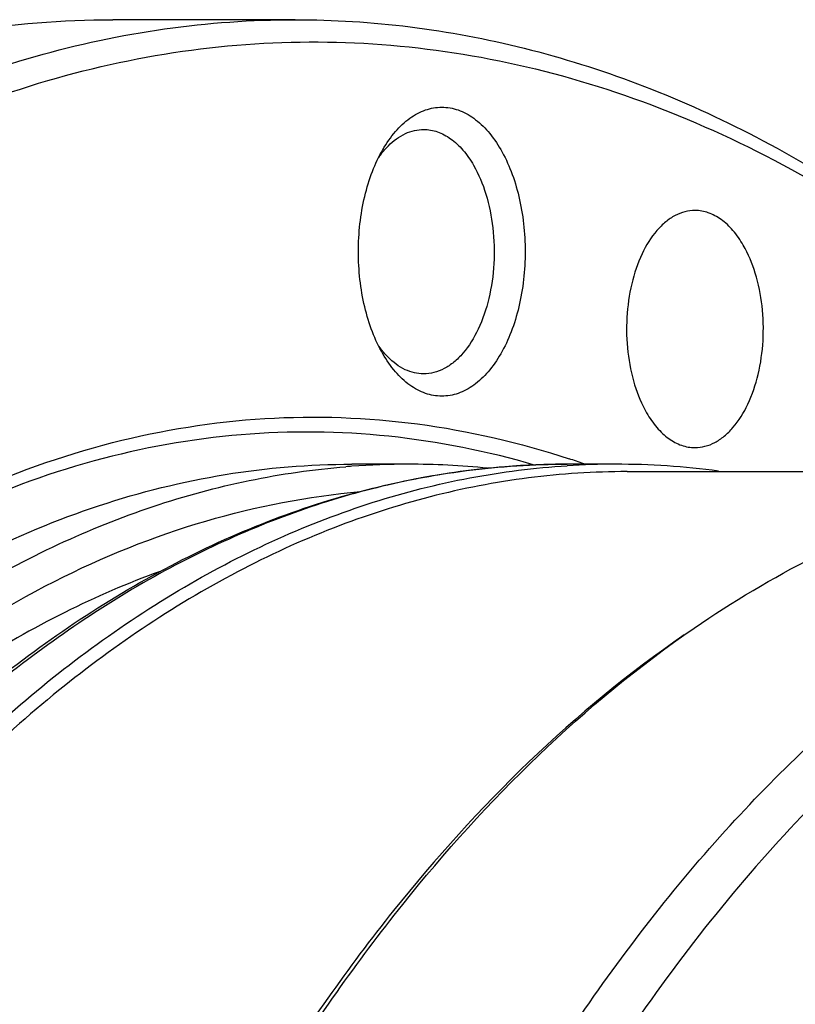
# Model space of a CAD drawing. Header units: millimetres. Extents: x -131 to 420, y 0 to 297.
# Tile 16 of 28: x -94 to -84, y 81 to 94. Entities that reach past the tile are written whole.
import ezdxf

# ---------------------------------------------------------------- set-up
doc = ezdxf.new("R2010")
doc.units = ezdxf.units.MM
doc.header["$LTSCALE"] = 23.1
doc.layers.get('0').update_dxf_attribs({"linetype": 'CONTINUOUS'})
doc.layers.add('02___PRT_ALL_AXES', color=7, linetype='CONTINUOUS')
doc.layers.add('7_ALL_FEATURES', color=7, linetype='CONTINUOUS')

msp = doc.modelspace()

# ---------------------------------------------------------------- linework, layer by layer
at = {"color": 9, "linetype": 'Continuous'}
for centre, radius, start, end in [((-88.8748, 77.7422), 10.5222, 90.00219, 94.15204), ((-86.7273, 77.7393), 10.5251, 90.00268, 94.58954), ((-88.8726, 77.7101), 10.5544, 94.15124, 94.57883)]:
    msp.add_arc(centre, radius, start, end, dxfattribs=at)
at = {"color": 7, "linetype": 'Continuous'}
msp.add_arc((-88.8756, 77.5211), 10.7434, 84.26434, 89.99795, dxfattribs=at)
for points, knots in [([(-99.7247, 34.5526), (-100.378, 35.6841), (-101.573, 38.1075), (-102.9887, 42.0151), (-104.0595, 46.2348), (-104.763, 50.6772), (-105.0849, 55.2487), (-105.0183, 59.8524), (-104.5648, 64.3906), (-103.7336, 68.7671), (-102.542, 72.8898), (-101.014, 76.6723), (-99.1795, 80.0361), (-97.0723, 82.9117), (-94.7302, 85.2375), (-92.5768, 86.6961), (-90.7942, 87.5113), (-89.4534, 87.9446), (-88.0953, 88.2061), (-87.1818, 88.2645), (-86.7278, 88.2645)], [0, 0, 0, 0, 0.0623418, 0.1285605, 0.1979793, 0.2697453, 0.3428901, 0.4163805, 0.4891677, 0.5602351, 0.6286479, 0.6936064, 0.7545062, 0.8110079, 0.8631178, 0.9112707, 0.9341679, 0.9564617, 0.9783381, 1, 1, 1, 1]), ([(-85.822, 36.6953), (-86.3438, 37.5991), (-87.3098, 39.5224), (-88.4921, 42.6106), (-89.4329, 45.9383), (-90.1159, 49.449), (-90.53, 53.0835), (-90.668, 56.7804), (-90.5276, 60.477), (-90.1112, 64.1107), (-89.4258, 67.6201), (-88.483, 70.9459), (-87.2984, 74.0322), (-85.8915, 76.8272), (-84.285, 79.2843), (-82.5033, 81.3625), (-80.5746, 83.0252), (-79.1651, 83.8617), (-78.4524, 84.1904)], [0, 0, 0, 0, 0.0598961, 0.1232381, 0.1895192, 0.2581053, 0.3282743, 0.3992472, 0.4702165, 0.5403753, 0.6089444, 0.6752027, 0.7385179, 0.7983818, 0.8544515, 0.9065975, 0.954959, 1, 1, 1, 1])]:
    msp.add_open_spline(points, degree=3, knots=knots, dxfattribs=at)
at = {"color": 9, "linetype": 'Continuous'}
for points, knots in [([(-101.7348, 34.4905), (-102.375, 35.5994), (-103.549, 37.9727), (-104.9489, 41.7982), (-106.0187, 45.9305), (-106.7366, 50.2846), (-107.0879, 54.7716), (-107.0654, 59.2995), (-106.6696, 63.7754), (-105.9086, 68.1075), (-104.798, 72.2073), (-103.3599, 75.9912), (-101.623, 79.3828), (-99.6201, 82.3136), (-97.3891, 84.7238), (-95.3322, 86.2844), (-93.6236, 87.2002), (-92.3393, 87.7157), (-91.0361, 88.0691), (-90.1542, 88.1957), (-89.7152, 88.2308)], [0, 0, 0, 0, 0.0619479, 0.1277594, 0.1967722, 0.2681612, 0.3409927, 0.4142709, 0.4869812, 0.5581326, 0.6268024, 0.6921822, 0.7536312, 0.8107383, 0.8633961, 0.9118864, 0.9348158, 0.9570268, 0.9786898, 1, 1, 1, 1]), ([(-87.5695, 88.2307), (-87.973, 88.1983), (-88.7829, 88.0861), (-89.9821, 87.7796), (-91.1663, 87.3358), (-92.7434, 86.5515), (-94.6547, 85.2181), (-96.0049, 83.8909), (-96.6535, 83.1592)], [0, 0, 0, 0, 0.1139755, 0.2296072, 0.3477901, 0.4693197, 0.7247316, 1, 1, 1, 1]), ([(-97.5137, 83.8478), (-96.9255, 84.4282), (-95.7099, 85.4803), (-93.7205, 86.7235), (-91.6528, 87.5575), (-90.2252, 87.8321), (-89.5197, 87.8942)], [0, 0, 0, 0, 0.271457, 0.5260761, 0.7673138, 1, 1, 1, 1]), ([(-92.2236, 86.8181), (-92.664, 86.6591), (-93.5411, 86.2804), (-95.2628, 85.2938), (-96.4492, 84.3341), (-97.1915, 83.6222)], [0, 0, 0, 0, 0.2362808, 0.4808631, 1, 1, 1, 1])]:
    msp.add_open_spline(points, degree=3, knots=knots, dxfattribs=at)
at = {"layer": '02___PRT_ALL_AXES', "color": 7, "linetype": 'Continuous'}
for p, q in [((-90.4021, 94.2645), (-92.8645, 94.2645)), ((-88.8752, 88.2645), (-89.6378, 88.2645)), ((-86.0746, 88.2645), (-86.7278, 88.2645)), ((-85.9177, 88.1645), (-79.7099, 88.1645))]:
    msp.add_line(p, q, dxfattribs=at)
for centre, radius, start, end in [((-86.0743, 77.7472), 10.5172, 90.00138, 93.55715), ((-90.4192, 77.0161), 11.9168, 70.81957, 71.82096), ((-86.0751, 77.7252), 10.5392, 82.40472, 89.99692)]:
    msp.add_arc(centre, radius, start, end, dxfattribs=at)
for points, knots in [([(-85.0019, 91.6889), (-85.0475, 91.6889), (-85.1409, 91.6768), (-85.2757, 91.6232), (-85.4035, 91.5363), (-85.5677, 91.3727), (-85.7373, 91.094), (-85.8712, 90.6932), (-85.9344, 90.2435), (-85.9216, 89.7812), (-85.8341, 89.3442), (-85.7235, 89.076), (-85.6551, 88.9576)], [0, 0, 0, 0, 0.0428597, 0.0874888, 0.1353219, 0.1872861, 0.3045521, 0.4382227, 0.5825703, 0.7297266, 0.8713141, 1, 1, 1, 1]), ([(-84.3488, 91.2203), (-84.3893, 91.2905), (-84.477, 91.4179), (-84.637, 91.5701), (-84.814, 91.6664), (-84.941, 91.6889), (-85.0019, 91.6889)], [0, 0, 0, 0, 0.2898003, 0.54905, 0.7822286, 1, 1, 1, 1]), ([(-85.0019, 88.4889), (-84.9564, 88.4889), (-84.863, 88.5011), (-84.7282, 88.5547), (-84.6004, 88.6416), (-84.4362, 88.8051), (-84.2666, 89.0839), (-84.1327, 89.4846), (-84.0695, 89.9344), (-84.0823, 90.3967), (-84.1697, 90.8337), (-84.2804, 91.1019), (-84.3488, 91.2203)], [0, 0, 0, 0, 0.0428597, 0.0874888, 0.1353219, 0.1872861, 0.3045521, 0.4382227, 0.5825703, 0.7297266, 0.8713141, 1, 1, 1, 1]), ([(-102.1549, 81.2771), (-101.6458, 82.0246), (-100.5842, 83.4254), (-98.8104, 85.2663), (-96.9247, 86.758), (-94.9484, 87.8798), (-92.905, 88.6142), (-90.8211, 88.9474), (-88.7278, 88.8727), (-87.3663, 88.5565), (-86.7013, 88.3381)], [0, 0, 0, 0, 0.1483248, 0.287538, 0.4181554, 0.5412668, 0.6585735, 0.7723416, 0.8852295, 1, 1, 1, 1]), ([(-85.6551, 88.9576), (-85.6146, 88.8873), (-85.5269, 88.7599), (-85.3669, 88.6078), (-85.1899, 88.5114), (-85.0629, 88.4889), (-85.0019, 88.4889)], [0, 0, 0, 0, 0.2898003, 0.54905, 0.7822286, 1, 1, 1, 1]), ([(-98.9342, 34.4905), (-99.5773, 35.6045), (-100.7562, 37.9894), (-102.1601, 41.8343), (-103.2308, 45.9879), (-103.9461, 50.3641), (-104.2914, 54.8728), (-104.2596, 59.4206), (-103.8513, 63.9134), (-103.0749, 68.2584), (-101.9464, 72.3658), (-100.4887, 76.1514), (-98.7308, 79.5379), (-96.7063, 82.4565), (-94.4537, 84.8469), (-92.3791, 86.3838), (-90.658, 87.2763), (-89.365, 87.7728), (-88.0538, 88.1053), (-87.1678, 88.2168), (-86.7269, 88.2442)], [0, 0, 0, 0, 0.0620461, 0.127976, 0.1971192, 0.2686407, 0.3415957, 0.4149773, 0.4877603, 0.5589451, 0.6276021, 0.6929201, 0.7542603, 0.8112199, 0.8637085, 0.9120355, 0.9348977, 0.957058, 0.9786921, 1, 1, 1, 1]), ([(-96.3319, 86.0529), (-95.8139, 86.4081), (-94.7547, 87.0409), (-93.0778, 87.7437), (-91.3669, 88.1692), (-90.2101, 88.2644), (-89.6378, 88.2644)], [0, 0, 0, 0, 0.263461, 0.5157036, 0.7599406, 1, 1, 1, 1]), ([(-88.6915, 36.4203), (-89.2646, 37.5938), (-90.302, 40.0741), (-91.5033, 44.015), (-92.3726, 48.2093), (-92.8927, 52.5733), (-93.0532, 57.0206), (-92.8511, 61.4629), (-92.2902, 65.8117), (-91.3818, 69.981), (-90.1436, 73.8882), (-88.5996, 77.4564), (-86.7792, 80.6157), (-84.7153, 83.3046), (-82.4452, 85.469), (-80.3763, 86.8194), (-78.6732, 87.5716), (-77.3961, 87.9705), (-76.1052, 88.2108), (-75.2379, 88.2644), (-74.8068, 88.2644)], [0, 0, 0, 0, 0.0645872, 0.1326537, 0.2034596, 0.2761391, 0.3497461, 0.4232963, 0.4958075, 0.5663408, 0.6340421, 0.6981894, 0.7582454, 0.8139208, 0.8652494, 0.9126688, 0.9352106, 0.9571545, 0.9786835, 1, 1, 1, 1]), ([(-85.012, 86.0529), (-84.4939, 86.4081), (-83.4347, 87.0409), (-81.7578, 87.7437), (-80.0469, 88.1692), (-78.8901, 88.2644), (-78.3178, 88.2644)], [0, 0, 0, 0, 0.263461, 0.5157036, 0.7599406, 1, 1, 1, 1]), ([(-85.9177, 88.1644), (-86.3632, 88.1644), (-87.2599, 88.107), (-88.5937, 87.8493), (-89.9122, 87.4219), (-91.6697, 86.6158), (-93.3387, 85.4817), (-94.8859, 84.0857), (-96.4323, 82.4294), (-98.2121, 79.9936), (-100.037, 76.6383), (-101.5588, 72.861), (-102.7459, 68.7417), (-103.5738, 64.3674), (-104.0249, 59.831), (-104.0897, 55.2292), (-103.7667, 50.6602), (-103.0628, 46.2213), (-101.9929, 42.0069), (-100.5799, 38.107), (-99.3878, 35.6894), (-98.7365, 34.5612)], [0, 0, 0, 0, 0.0213308, 0.04289, 0.0648941, 0.0875375, 0.13531, 0.1607319, 0.1872561, 0.2436909, 0.304636, 0.3697207, 0.4383151, 0.5095985, 0.5826196, 0.656348, 0.7297218, 0.8016951, 0.8712844, 0.937619, 1, 1, 1, 1]), ([(-70.1314, 87.1904), (-70.5973, 87.3789), (-71.5434, 87.6945), (-73.002, 87.9709), (-74.4698, 88.0414), (-75.9359, 87.905), (-77.3896, 87.5631), (-78.8208, 87.0187), (-80.2201, 86.2762), (-81.5782, 85.3413), (-82.8869, 84.2205), (-84.5934, 82.4485), (-86.5441, 79.7906), (-88.5097, 76.0883), (-90.1075, 71.8938), (-91.2978, 67.3138), (-92.0509, 62.464), (-92.3477, 57.4684), (-92.1806, 52.4548), (-91.5539, 47.5515), (-90.4833, 42.8836), (-88.9966, 38.5708), (-87.7043, 35.9064), (-86.9909, 34.6707)], [0, 0, 0, 0, 0.0226591, 0.0448119, 0.0667269, 0.0886874, 0.1109739, 0.1338467, 0.157532, 0.1822142, 0.2080315, 0.2350775, 0.2929773, 0.3559547, 0.4235258, 0.4948656, 0.5689092, 0.6444369, 0.7201491, 0.7947361, 0.8669486, 0.9356701, 1, 1, 1, 1]), ([(-91.1774, 34.4905), (-91.7234, 35.4363), (-92.7392, 37.4423), (-93.9999, 40.6559), (-95.0231, 44.1129), (-95.7935, 47.7609), (-96.2995, 51.545), (-96.5334, 55.408), (-96.4917, 59.2916), (-96.1752, 63.1369), (-95.5884, 66.8859), (-94.7403, 70.4819), (-93.6436, 73.8708), (-92.3146, 77.0016), (-91.0098, 79.3932), (-89.8625, 81.1296), (-88.1755, 83.3807), (-86.5032, 85.0303), (-85.012, 86.0529)], [0, 0, 0, 0, 0.0588325, 0.1208897, 0.1857374, 0.2528318, 0.3215523, 0.3912251, 0.4611465, 0.5306051, 0.5989039, 0.6653825, 0.7294412, 0.7905659, 0.8483581, 0.8759313, 0.9025929, 1, 1, 1, 1]), ([(-85.1476, 85.9599), (-86.634, 84.9406), (-88.3011, 83.2962), (-89.9827, 81.0522), (-91.1264, 79.3214), (-92.427, 76.9374), (-93.7518, 73.8165), (-94.8451, 70.4383), (-95.6904, 66.8537), (-96.2753, 63.1167), (-96.5909, 59.2836), (-96.6324, 55.4123), (-96.3992, 51.5616), (-95.8949, 47.7895), (-95.127, 44.1531), (-94.1069, 40.707), (-92.8503, 37.5036), (-91.8377, 35.504), (-91.2934, 34.5612)], [0, 0, 0, 0, 0.0974071, 0.1240687, 0.1516419, 0.2094342, 0.2705589, 0.3346174, 0.4010961, 0.469395, 0.5388535, 0.6087749, 0.6784477, 0.7471682, 0.8142626, 0.8791103, 0.9411674, 1, 1, 1, 1])]:
    msp.add_open_spline(points, degree=3, knots=knots, dxfattribs=at)
at = {"layer": '02___PRT_ALL_AXES', "color": 9, "linetype": 'Continuous'}
msp.add_open_spline([(-87.1559, 88.2484), (-87.8021, 88.4385), (-89.1232, 88.7038), (-91.1451, 88.7243), (-93.155, 88.3623), (-95.1247, 87.6246), (-97.0303, 86.5237), (-98.8504, 85.0758), (-100.5656, 83.2996), (-101.5955, 81.9519), (-102.0901, 81.2334)], degree=3, knots=[0, 0, 0, 0, 0.1142693, 0.2270897, 0.3410799, 0.4587278, 0.5821404, 0.712899, 0.852022, 1, 1, 1, 1], dxfattribs=at)
at = {"layer": '7_ALL_FEATURES', "color": 7, "linetype": 'Continuous'}
for points, knots in [([(-103.5353, 86.5769), (-102.6436, 87.7555), (-101.1968, 89.3901), (-99.026, 91.2064), (-97.3756, 92.3099), (-95.6766, 93.1776), (-93.9399, 93.8028), (-92.1778, 94.1801), (-90.9908, 94.2645), (-90.402, 94.2645)], [0, 0, 0, 0, 0.2812066, 0.4123771, 0.5377736, 0.6581443, 0.7744754, 0.88797, 1, 1, 1, 1]), ([(-100.8337, 91.6316), (-100.217, 92.0545), (-98.956, 92.8078), (-96.9597, 93.6445), (-94.9229, 94.1511), (-93.5458, 94.2645), (-92.8645, 94.2645)], [0, 0, 0, 0, 0.263461, 0.5157036, 0.7599406, 1, 1, 1, 1]), ([(-90.402, 94.2645), (-89.8838, 94.2644), (-88.8409, 94.1993), (-87.2889, 93.9074), (-85.7538, 93.4231), (-83.7068, 92.5096), (-81.2226, 90.8703), (-79.482, 89.1905), (-78.6484, 88.2572)], [0, 0, 0, 0, 0.1143899, 0.2299431, 0.3477652, 0.4688546, 0.7237827, 1, 1, 1, 1]), ([(-105.3437, 30.46), (-105.8155, 31.2772), (-106.712, 32.9853), (-107.8905, 35.688), (-108.9224, 38.5647), (-110.1049, 42.648), (-111.1549, 48.0309), (-111.7188, 54.6965), (-111.5832, 61.4292), (-110.8851, 66.9614), (-109.9755, 71.2325), (-109.135, 74.2901), (-108.1377, 77.203), (-106.9916, 79.9472), (-105.706, 82.5004), (-104.2914, 84.8415), (-102.7589, 86.9513), (-101.1207, 88.8123), (-99.3895, 90.4091), (-97.5788, 91.7279), (-95.7027, 92.7567), (-93.7764, 93.4852), (-91.8165, 93.9055), (-89.8408, 94.0126), (-87.8681, 93.805), (-85.9171, 93.2854), (-84.0051, 92.4598), (-82.1483, 91.337), (-80.3617, 89.928), (-79.256, 88.8353), (-78.718, 88.2489)], [0, 0, 0, 0, 0.0323959, 0.0661506, 0.1011476, 0.1372426, 0.2120148, 0.2889841, 0.3664785, 0.4427909, 0.4800042, 0.5163258, 0.5515853, 0.5856332, 0.618346, 0.6496318, 0.6794362, 0.7077493, 0.7346133, 0.7601293, 0.7844636, 0.8078496, 0.830583, 0.8530074, 0.8754913, 0.8983979, 0.9220579, 0.9467481, 0.9726804, 1, 1, 1, 1]), ([(-89.2172, 92.5121), (-89.1678, 92.5977), (-89.0609, 92.7529), (-88.866, 92.9384), (-88.6501, 93.0558), (-88.4212, 93.0964), (-88.1922, 93.0558), (-87.9764, 92.9384), (-87.7814, 92.7529), (-87.6745, 92.5976), (-87.6251, 92.512)], [0, 0, 0, 0, 0.1449002, 0.2745252, 0.391114, 0.5000003, 0.6088875, 0.7254823, 0.8551083, 1, 1, 1, 1]), ([(-89.1417, 92.5629), (-89.0751, 92.6293), (-88.9625, 92.7141), (-88.7927, 92.7734), (-88.7078, 92.7832), (-88.6661, 92.7832)], [0, 0, 0, 0, 0.526336, 0.7669983, 1, 1, 1, 1]), ([(-88.6661, 92.7832), (-88.6033, 92.7832), (-88.4723, 92.76), (-88.2898, 92.6606), (-88.1247, 92.5037), (-88.0343, 92.3723), (-87.9925, 92.2999)], [0, 0, 0, 0, 0.2177791, 0.450962, 0.7102209, 1, 1, 1, 1]), ([(-89.2173, 89.7543), (-89.2718, 89.8487), (-89.3678, 90.0552), (-89.5068, 90.5126), (-89.5743, 91.1332), (-89.5068, 91.7538), (-89.3679, 92.2113), (-89.2717, 92.4177), (-89.2172, 92.5121)], [0, 0, 0, 0, 0.1142597, 0.2375315, 0.5000001, 0.7624625, 0.8857445, 1, 1, 1, 1]), ([(-87.6251, 92.512), (-87.5706, 92.4177), (-87.4745, 92.2112), (-87.3355, 91.7538), (-87.268, 91.1332), (-87.3355, 90.5127), (-87.4745, 90.0551), (-87.6124, 89.7589), (-87.7814, 89.5135), (-87.9764, 89.328), (-88.1922, 89.2106), (-88.4212, 89.1699), (-88.6501, 89.2106), (-88.866, 89.328), (-89.0609, 89.5135), (-89.1678, 89.6687), (-89.2173, 89.7543)], [0, 0, 0, 0, 0.0666234, 0.1385016, 0.2915438, 0.4445828, 0.5164675, 0.5830892, 0.6435002, 0.6975427, 0.7461501, 0.7915459, 0.8369419, 0.8855512, 0.9395933, 1, 1, 1, 1]), ([(-89.212, 92.4854), (-89.2064, 92.4922), (-89.1839, 92.5189), (-89.1601, 92.5445), (-89.1417, 92.5629)], [0, 0, 0, 0, 0.254761, 1, 1, 1, 1]), ([(-89.2769, 92.3994), (-89.2717, 92.4069), (-89.251, 92.4362), (-89.2291, 92.4647), (-89.212, 92.4854)], [0, 0, 0, 0, 0.2544914, 1, 1, 1, 1]), ([(-87.9925, 92.2999), (-87.922, 92.1778), (-87.8079, 91.9013), (-87.7177, 91.4505), (-87.7045, 90.9738), (-87.7697, 90.51), (-87.9078, 90.0967), (-88.0827, 89.8093), (-88.252, 89.6406), (-88.3838, 89.551), (-88.5229, 89.4957), (-88.6192, 89.4832), (-88.6661, 89.4832)], [0, 0, 0, 0, 0.1286789, 0.2702719, 0.4174284, 0.5617753, 0.695447, 0.8127127, 0.8646776, 0.912511, 0.9571395, 1, 1, 1, 1]), ([(-89.2156, 89.7854), (-89.221, 89.792), (-89.2428, 89.8192), (-89.2634, 89.8473), (-89.2783, 89.869)], [0, 0, 0, 0, 0.2457071, 1, 1, 1, 1]), ([(-89.1461, 89.708), (-89.1521, 89.714), (-89.1762, 89.739), (-89.1991, 89.7651), (-89.2156, 89.7854)], [0, 0, 0, 0, 0.2453401, 1, 1, 1, 1]), ([(-88.6661, 89.4832), (-88.7082, 89.4832), (-88.7941, 89.4932), (-88.9656, 89.5538), (-89.0792, 89.6403), (-89.1461, 89.708)], [0, 0, 0, 0, 0.2327229, 0.4732397, 1, 1, 1, 1])]:
    msp.add_open_spline(points, degree=3, knots=knots, dxfattribs=at)

doc.saveas('drawing.dxf')
